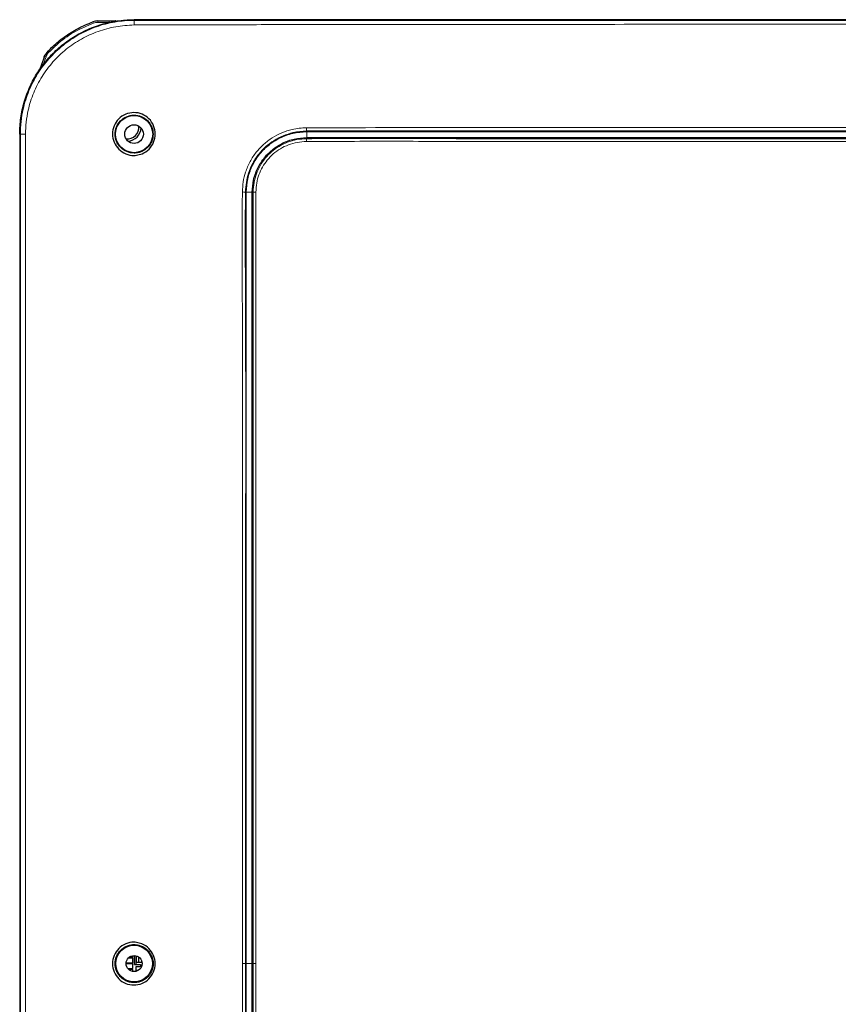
# Paper-space layout 'Sheet2' of a CAD drawing. Header units: millimetres. Extents: x 0 to 1118, y 0 to 864.
# Tile 69 of 79: x 753 to 824, y 606 to 692. Entities that reach past the tile are written whole.
import ezdxf

# ---------------------------------------------------------------- set-up
doc = ezdxf.new("R2010")
doc.units = ezdxf.units.MM

psp = doc.layouts.new('Sheet2')

# ---------------------------------------------------------------- linework, layer by layer
at = {"color": 7, "linetype": 'Continuous', "lineweight": 18}
for p, q in [((758.954906, 692.188797), (758.997932, 692.071435)), ((759.38517, 692.265182), (759.38517, 692.140182)), ((760.387273, 692.140182), (759.38517, 692.140182)), ((760.387273, 692.265182), (760.387273, 692.140182)), ((762.553437, 692.314332), (762.553437, 692.372894)), ((755.013222, 689.614543), (755.103404, 689.527986)), ((754.611256, 688.456117), (754.493794, 688.49887)), ((754.857892, 689.133745), (754.611256, 688.456117)), ((754.74043, 689.176498), (754.857892, 689.133745)), ((777.643446, 682.600899), (777.632622, 682.636886)), ((777.649799, 682.069887), (777.643446, 682.600899)), ((752.615568, 682.377183), (752.557726, 682.377183)), ((777.634112, 681.971621), (777.649799, 682.069887)), ((772.358444, 677.311997), (772.298333, 677.312733)), ((772.889952, 677.303516), (772.358444, 677.311997)), ((772.96792, 677.301982), (772.889952, 677.303516)), ((772.295117, 609.87718), (772.021554, 609.87718)), ((772.357497, 609.87718), (772.295117, 609.87718)), ((772.889072, 609.877184), (772.357497, 609.87718)), ((772.967053, 609.877185), (772.889072, 609.877184)), ((773.203065, 609.877185), (772.967053, 609.877185))]:
    psp.add_line(p, q, dxfattribs=at)
at = {"color": 7, "linetype": 'Continuous', "lineweight": 25}
for p, q in [((759.38517, 692.265182), (760.387273, 692.265182)), ((761.94185, 692.349822), (762.035166, 692.363828)), ((762.035166, 692.363828), (762.551914, 692.377183)), ((908.803437, 692.372894), (762.553437, 692.372894)), ((754.458674, 688.40238), (754.493794, 688.49887)), ((754.493794, 688.49887), (754.74043, 689.176498)), ((754.676327, 689.131298), (754.664665, 688.968335)), ((754.368533, 688.125132), (754.364873, 688.12178)), ((754.373325, 688.167885), (754.372105, 688.164533)), ((752.557726, 682.25222), (752.553437, 682.252183)), ((752.553437, 682.252183), (752.553437, 537.502183)), ((752.557726, 682.377183), (752.557726, 537.377183)), ((762.453704, 610.352183), (762.039263, 610.352183)), ((762.136791, 610.439683), (762.453704, 610.439683)), ((762.453704, 610.439683), (762.453704, 610.570041)), ((762.453704, 609.939683), (762.453704, 610.352183)), ((762.578437, 609.808433), (762.578437, 610.576736)), ((762.703437, 610.560922), (762.703437, 609.808433)), ((762.753437, 609.995933), (762.753437, 610.548003)), ((762.978437, 609.995933), (762.978437, 610.433397)), ((763.203437, 610.13699), (763.203437, 609.995933)), ((762.453704, 609.852183), (761.853883, 609.852183)), ((761.856233, 609.939683), (762.453704, 609.939683)), ((762.007, 609.439683), (762.453704, 609.439683)), ((762.453704, 609.352183), (762.09043, 609.352183)), ((762.453704, 609.439683), (762.453704, 609.852183)), ((762.453704, 609.184324), (762.453704, 609.352183)), ((762.578437, 609.808433), (763.103437, 609.808433)), ((762.703437, 609.995933), (762.753437, 609.995933)), ((762.703437, 609.583433), (762.703437, 609.193443)), ((763.103437, 609.583433), (762.703437, 609.583433)), ((762.703437, 609.295933), (762.878437, 609.295933)), ((762.753437, 609.995933), (762.978437, 609.995933)), ((762.878437, 609.257203), (762.878437, 609.295933)), ((762.978437, 609.995933), (763.203437, 609.995933)), ((763.103437, 609.808433), (763.103437, 609.583433))]:
    psp.add_line(p, q, dxfattribs=at)
at = {"color": 7, "linetype": 'Continuous', "lineweight": 25, "flags": 128}
for points in [[(772.357497, 609.87718), (772.357508, 647.640678), (772.357513, 655.058508), (772.357519, 662.476337), (772.357526, 669.894167), (772.358444, 677.311997)], [(772.889072, 609.877184), (772.889063, 647.63593), (772.889059, 655.052827), (772.889054, 662.469723), (772.889048, 669.88662), (772.889952, 677.303516)], [(772.357501, 542.445379), (772.357497, 565.373208), (772.357497, 580.207868), (772.357497, 595.042536), (772.357497, 609.87718)], [(772.889069, 542.448322), (772.889073, 565.373212), (772.889072, 580.207872), (772.889072, 595.04254), (772.889072, 609.877184)]]:
    psp.add_lwpolyline(points, dxfattribs=at)
at = {"color": 7, "linetype": 'Continuous', "lineweight": 18, "flags": 128}
for points in [[(772.967053, 609.877185), (772.967053, 613.177334), (772.967052, 626.377929), (772.967043, 651.839956), (772.967042, 653.164693), (772.967027, 666.479607), (772.967017, 673.137064), (772.966545, 676.464911), (772.96792, 677.301982)], [(772.967047, 542.448855), (772.967052, 545.748994), (772.967053, 558.949546), (772.967053, 584.413366), (772.967053, 593.376463), (772.967053, 606.577041), (772.967053, 609.877185)], [(773.203065, 609.877185), (773.203065, 609.377185), (773.203065, 607.377185), (773.203065, 599.377185), (773.203065, 567.377185), (773.203065, 566.975307), (773.20306, 542.44954)]]:
    psp.add_lwpolyline(points, dxfattribs=at)
at = {"color": 7, "linetype": 'Continuous', "lineweight": 25}
for centre, radius in [((762.553437, 682.377183), 1.625), ((762.553437, 682.377183), 0.81411), ((762.553437, 609.877183), 1.600999), ((762.553437, 609.877183), 0.7)]:
    psp.add_circle(centre, radius, dxfattribs=at)
for centre, radius, start, end in [((759.38517, 691.015182), 1.25, 90, 110.13367074), ((760.938647, 692.140182), 0.125, 66.88464891, 90.00403988), ((755.915046, 688.748972), 1.25, 136.17510302, 160), ((754.460373, 688.136483), 0.092539, 160.16332174, 187.04535541), ((761.928437, 683.002183), 1.05, 266.13216277, 3.86783723), ((761.928437, 683.002183), 1.25, 274.52794828, 355.47205174)]:
    psp.add_arc(centre, radius, start, end, dxfattribs=at)
at = {"color": 7, "linetype": 'Continuous', "lineweight": 18}
for centre, radius, start, end in [((759.38517, 691.015182), 1.125, 90, 110.13367074), ((760.858054, 692.227079), 0.056294, 137.40099329, 184.22682063), ((769.846842, 691.994667), 7.300408, 177.49036759, 180.65178899), ((755.915046, 688.748972), 1.125, 136.17510302, 160), ((754.427481, 688.095009), 0.308949, 66.24907624, 84.2051742), ((780.700184, 682.886755), 3.077722, 179.11945113, 184.65675395), ((752.96306, 644.590844), 37.787936, 89.85049211, 90.52689065), ((780.180283, 681.798355), 2.552059, 176.10704079, 181.58810735), ((771.289179, 628.979436), 48.34383, 88.80389096, 89.13352552), ((775.252895, 808.374319), 131.092253, 269.0012678, 269.1044209)]:
    psp.add_arc(centre, radius, start, end, dxfattribs=at)
at = {"color": 7, "linetype": 'Continuous', "lineweight": 25}
for points, knots in [([(752.557726, 682.377183), (752.559014, 682.495522), (752.562882, 682.850654), (752.606915, 683.441587), (752.707348, 684.145313), (752.857851, 684.840177), (753.056891, 685.522683), (753.303993, 686.189332), (753.598378, 686.836489), (753.938039, 687.461054), (754.320959, 688.060063), (754.74518, 688.630568), (755.208716, 689.169636), (755.709659, 689.674153), (756.245467, 690.141459), (756.813003, 690.569645), (757.409337, 690.956725), (758.031497, 691.30073), (758.569043, 691.549846), (759.118803, 691.769454), (759.679994, 691.959337), (760.367861, 692.139165), (761.077496, 692.271007), (761.807217, 692.356589), (762.304236, 692.367449), (762.553437, 692.372894)], [0, 0, 0, 0, 0.022615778, 0.067868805, 0.113121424, 0.158373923, 0.203626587, 0.248879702, 0.294133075, 0.339385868, 0.384638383, 0.429890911, 0.475143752, 0.520397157, 0.565650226, 0.610902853, 0.656155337, 0.701407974, 0.74666106, 0.769276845, 0.81452992, 0.859782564, 0.905035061, 0.95238529, 1, 1, 1, 1]), ([(755.013222, 689.614543), (755.305371, 689.899749), (755.766478, 690.349897), (756.650115, 691.020611), (757.647026, 691.651009), (758.516303, 692.008448), (758.954906, 692.188797)], [0, 0, 0, 0, 0.257739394, 0.406797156, 0.70069387, 1, 1, 1, 1]), ([(760.387273, 692.265182), (760.414607, 692.265182), (760.538835, 692.265182), (760.682444, 692.265182), (760.797451, 692.265182), (760.816616, 692.265182)], [0, 0, 0, 0, 0.1903474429, 0.8650760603, 1, 1, 1, 1]), ([(760.816616, 692.265182), (760.823766, 692.265182), (760.843339, 692.265182), (760.875392, 692.265182), (760.907719, 692.265182), (760.929424, 692.265182), (760.939223, 692.265182), (760.937836, 692.265182), (760.937534, 692.265182)], [0, 0, 0, 0, 0.123493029, 0.338050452, 0.552369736, 0.757835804, 0.947313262, 1, 1, 1, 1]), ([(754.757137, 689.295259), (754.757249, 689.295372), (754.760195, 689.298364), (754.803853, 689.342364), (754.852469, 689.391586), (754.894746, 689.432519), (754.900743, 689.438326)], [0, 0, 0, 0, 0.0152824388, 0.4043970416, 0.9155065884, 1, 1, 1, 1]), ([(754.75714, 689.295257), (754.756425, 689.294535), (754.749507, 689.287537), (754.74838, 689.286374), (754.74727, 689.285246), (754.747044, 689.285015), (754.746787, 689.284753), (754.746369, 689.284326), (754.745594, 689.283527), (754.730669, 689.267993), (754.704451, 689.231855), (754.681377, 689.179097), (754.679289, 689.143312), (754.678581, 689.131171)], [0, 0, 0, 0, 0.029687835, 0.287499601, 0.31876194, 0.334805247, 0.343421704, 0.347946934, 0.351551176, 0.359661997, 0.592085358, 0.861613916, 1, 1, 1, 1]), ([(754.373325, 688.167885), (754.374558, 688.171271), (754.378351, 688.181694), (754.388287, 688.208993), (754.414918, 688.282158), (754.439235, 688.34897), (754.458674, 688.40238)], [0, 0, 0, 0, 0.063700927, 0.196051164, 0.357318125, 1, 1, 1, 1]), ([(762.764318, 680.527311), (762.688898, 680.520572), (762.371581, 680.492218), (761.805954, 680.612514), (761.182145, 681.019266), (760.767782, 681.642652), (760.615113, 682.376372), (760.763537, 683.112408), (761.175124, 683.740914), (761.800565, 684.155101), (762.53286, 684.307252), (763.264074, 684.158889), (763.886175, 683.749337), (764.30334, 683.128087), (764.453473, 682.392409), (764.305839, 681.654433), (763.893416, 681.030756), (763.333696, 680.647475), (762.929635, 680.5622), (762.764318, 680.527311)], [0, 0, 0, 0, 0.019473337, 0.081930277, 0.144368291, 0.206795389, 0.269251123, 0.331764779, 0.394305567, 0.456829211, 0.519288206, 0.581676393, 0.644048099, 0.706517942, 0.769341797, 0.831851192, 0.894289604, 0.956749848, 1, 1, 1, 1]), ([(762.760389, 680.731007), (762.811444, 680.738814), (762.972882, 680.763497), (763.321635, 680.880534), (763.770156, 681.187035), (764.130286, 681.73032), (764.253788, 682.36521), (764.155186, 682.893388), (763.95926, 683.282395), (763.674811, 683.635298), (763.203256, 683.948759), (762.655902, 684.05599), (762.215095, 684.009643), (761.78977, 683.874688), (761.330535, 683.555411), (760.977548, 683.00254), (760.858827, 682.370681), (760.962088, 681.842296), (761.163093, 681.45715), (761.443561, 681.112941), (761.909584, 680.804412), (762.412007, 680.701083), (762.693504, 680.725262), (762.760389, 680.731007)], [0, 0, 0, 0, 0.01497468, 0.04735024, 0.105789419, 0.16861249, 0.230455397, 0.287724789, 0.32047995, 0.355906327, 0.418310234, 0.480733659, 0.513571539, 0.54595819, 0.609105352, 0.670602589, 0.730581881, 0.790285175, 0.822268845, 0.855597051, 0.91804263, 0.980526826, 1, 1, 1, 1]), ([(772.358444, 677.311997), (772.383267, 677.697583), (772.433097, 678.471597), (772.823314, 679.577476), (773.431341, 680.575757), (774.258622, 681.430403), (775.270482, 682.086898), (776.42559, 682.513172), (777.237151, 682.571632), (777.643446, 682.600899)], [0, 0, 0, 0, 0.139310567, 0.279648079, 0.419346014, 0.559840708, 0.706461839, 0.853044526, 1, 1, 1, 1]), ([(893.723288, 682.637237), (893.723283, 682.637237), (891.238178, 682.653963), (886.26784, 682.625719), (876.325339, 682.635262), (864.266684, 682.625892), (850.091519, 682.625595), (836.287162, 682.624133), (822.482766, 682.625698), (808.679259, 682.624731), (794.877643, 682.639237), (784.529181, 682.611817), (778.781531, 682.647855), (777.632627, 682.636886), (777.632622, 682.636886)], [0, 0, 0, 0, 0.000000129, 0.064243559, 0.128487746, 0.256980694, 0.375867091, 0.494753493, 0.613639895, 0.732526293, 0.851412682, 0.970299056, 0.999999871, 1, 1, 1, 1]), ([(777.643446, 682.600899), (778.710692, 682.6009), (780.844743, 682.600901), (784.654294, 682.600902), (790.387008, 682.600902), (800.389973, 682.600902), (813.482066, 682.600902), (828.347208, 682.600902), (842.638394, 682.6009), (856.931294, 682.60091), (870.656949, 682.600874), (881.267432, 682.600969), (888.76283, 682.600812), (892.062387, 682.601111), (893.712571, 682.60126)], [0, 0, 0, 0, 0.0275973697, 0.0551833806, 0.0984999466, 0.1758100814, 0.3137620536, 0.43686363, 0.559945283, 0.683048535, 0.8062103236, 0.914679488, 0.957329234, 1, 1, 1, 1]), ([(772.889952, 677.303516), (772.912113, 677.653527), (772.956379, 678.352649), (773.308242, 679.349956), (773.854981, 680.247529), (774.599149, 681.016425), (775.509124, 681.607138), (776.550237, 681.990882), (777.282096, 682.043467), (777.649799, 682.069887)], [0, 0, 0, 0, 0.140298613, 0.280236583, 0.419616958, 0.559848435, 0.706288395, 0.852432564, 1, 1, 1, 1]), ([(777.649799, 682.069887), (778.716005, 682.06988), (780.848209, 682.069865), (784.655888, 682.069859), (790.387722, 682.069862), (800.390532, 682.06986), (813.482478, 682.069861), (828.347388, 682.069861), (842.638214, 682.069858), (856.930834, 682.06987), (870.656275, 682.069833), (881.266143, 682.069926), (888.760123, 682.069773), (892.058327, 682.07008), (893.707771, 682.070234)], [0, 0, 0, 0, 0.0275731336, 0.055140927, 0.0984609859, 0.1757773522, 0.3137404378, 0.4368533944, 0.5599434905, 0.6830531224, 0.8062283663, 0.9147062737, 0.9573442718, 1, 1, 1, 1]), ([(762.765364, 611.729578), (762.927791, 611.695376), (763.328056, 611.611093), (763.884203, 611.232421), (764.301284, 610.61341), (764.449076, 609.876004), (764.298328, 609.141517), (763.884457, 608.518255), (763.260837, 608.109011), (762.530803, 607.95993), (761.800999, 608.109935), (761.177626, 608.519831), (760.764768, 609.143431), (760.614201, 609.877383), (760.765301, 610.611163), (761.178437, 611.235929), (761.801846, 611.643316), (762.368805, 611.764986), (762.687769, 611.736507), (762.765364, 611.729578)], [0, 0, 0, 0, 0.0426250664, 0.1050400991, 0.1675041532, 0.2302758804, 0.2927225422, 0.3551449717, 0.4176171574, 0.4801195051, 0.5426254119, 0.605100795, 0.6675344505, 0.7299565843, 0.7924127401, 0.854905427, 0.917415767, 0.9799094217, 1, 1, 1, 1]), ([(762.761487, 608.230073), (762.826331, 608.24049), (763.006644, 608.269458), (763.350638, 608.397092), (763.692686, 608.63896), (763.950308, 608.954734), (764.153168, 609.340467), (764.25825, 609.875862), (764.153999, 610.411775), (763.950984, 610.798765), (763.693205, 611.114739), (763.351287, 611.357947), (762.94276, 611.506175), (762.557141, 611.553359), (762.17151, 611.506234), (761.762545, 611.35796), (761.420522, 611.114472), (761.162955, 610.798493), (760.96036, 610.412416), (760.855918, 609.877447), (760.960209, 609.342573), (761.162425, 608.956685), (761.419744, 608.640646), (761.761679, 608.396625), (762.170255, 608.249075), (762.490982, 608.206725), (762.692958, 608.224158), (762.761487, 608.230073)], [0, 0, 0, 0, 0.019001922, 0.052839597, 0.105280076, 0.137878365, 0.169586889, 0.230099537, 0.290753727, 0.322547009, 0.355238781, 0.407617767, 0.441429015, 0.480245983, 0.519038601, 0.552853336, 0.605376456, 0.637975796, 0.669687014, 0.73023192, 0.7906999, 0.822391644, 0.854984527, 0.907519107, 0.941321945, 0.980090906, 1, 1, 1, 1])]:
    psp.add_open_spline(points, degree=3, knots=knots, dxfattribs=at)
at = {"color": 7, "linetype": 'Continuous', "lineweight": 18}
for points, knots in [([(752.615568, 682.377183), (752.615568, 682.377188), (752.61555, 682.743211), (752.656854, 683.475897), (752.869501, 684.750183), (753.318789, 686.169351), (754.083843, 687.666204), (755.093464, 689.010982), (756.311658, 690.171661), (757.710919, 691.106839), (759.245614, 691.79931), (760.875963, 692.217657), (761.994955, 692.314455), (762.553432, 692.314332), (762.553437, 692.314332)], [0, 0, 0, 0, 0.000000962, 0.07042472, 0.14085111, 0.248129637, 0.355407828, 0.462779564, 0.570144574, 0.677612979, 0.785072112, 0.892538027, 0.999999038, 1, 1, 1, 1]), ([(762.546907, 691.91162), (762.012384, 691.878249), (760.943371, 691.811511), (759.387394, 691.384585), (757.924214, 690.719281), (756.591216, 689.820425), (755.430681, 688.710074), (754.46889, 687.42551), (753.738167, 685.996993), (753.311263, 684.64309), (753.098843, 683.42719), (753.074057, 682.728161), (753.061664, 682.378652)], [0, 0, 0, 0, 0.107661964, 0.215316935, 0.322795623, 0.430279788, 0.537571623, 0.644868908, 0.752052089, 0.859235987, 0.929619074, 1, 1, 1, 1]), ([(758.997932, 692.071435), (758.470889, 691.848126), (757.401525, 691.395034), (756.104727, 690.498171), (755.392824, 689.808406), (755.103404, 689.527986)], [0, 0, 0, 0, 0.3657795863, 0.7421619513, 1, 1, 1, 1]), ([(763.024165, 691.919068), (763.02416, 691.919068), (762.865076, 691.916312), (762.705989, 691.913966), (762.546907, 691.91162)], [0, 0, 0, 0, 0.0000314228, 1, 1, 1, 1]), ([(762.553437, 692.314332), (763.65188, 692.314249), (765.848763, 692.314083), (770.242566, 692.314052), (777.931695, 692.313874), (793.309967, 692.313666), (824.066486, 692.3134), (860.790914, 692.313293), (891.318063, 692.314046), (904.917815, 692.313982), (908.155818, 692.314273), (908.803437, 692.314332)], [0, 0, 0, 0, 0.022532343, 0.045064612, 0.090129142, 0.180258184, 0.360516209, 0.721031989, 0.933578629, 0.986715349, 1, 1, 1, 1]), ([(908.332536, 691.919104), (908.332531, 691.919104), (907.842335, 691.921613), (904.761468, 691.936101), (891.318774, 691.94179), (860.791118, 691.984448), (824.066396, 691.982108), (793.309639, 691.962458), (777.931236, 691.947115), (770.24201, 691.935413), (766.005282, 691.932078), (763.965483, 691.923959), (763.02417, 691.919068), (763.024165, 691.919068)], [0, 0, 0, 0, 0.0000001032, 0.010120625, 0.0636075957, 0.277533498, 0.6403880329, 0.8218155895, 0.9125295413, 0.9578865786, 0.9805655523, 0.9999998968, 1, 1, 1, 1]), ([(754.73767, 689.168915), (754.718929, 689.156399), (754.68186, 689.131646), (754.681206, 689.131176), (754.680882, 689.130944)], [0, 0, 0, 0, 0.505591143, 1, 1, 1, 1]), ([(772.020247, 677.317739), (772.035947, 677.611919), (772.067332, 678.199999), (772.285971, 679.099017), (772.665637, 679.982834), (773.20476, 680.80416), (773.866061, 681.503674), (774.619297, 682.079365), (775.463922, 682.513964), (776.467871, 682.851798), (777.203964, 682.904222), (777.622825, 682.934053)], [0, 0, 0, 0, 0.100376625, 0.200657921, 0.313929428, 0.427190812, 0.534164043, 0.641132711, 0.749188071, 0.857279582, 1, 1, 1, 1]), ([(777.632622, 682.636886), (777.632617, 682.636886), (777.234424, 682.633082), (776.533018, 682.556932), (775.57705, 682.253594), (774.773306, 681.842402), (774.056289, 681.298279), (773.426089, 680.634149), (772.913115, 679.853627), (772.549309, 679.01216), (772.348342, 678.154895), (772.302976, 677.593454), (772.298334, 677.312738), (772.298333, 677.312733)], [0, 0, 0, 0, 0.000001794, 0.142938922, 0.250679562, 0.358386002, 0.465275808, 0.572174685, 0.685413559, 0.79866445, 0.899275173, 0.999998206, 1, 1, 1, 1]), ([(777.622825, 682.934053), (778.772721, 682.934949), (784.522003, 682.939429), (794.872637, 682.94568), (808.675997, 682.951384), (822.481185, 682.954472), (836.287233, 682.955786), (850.093252, 682.95336), (864.270125, 682.954718), (876.33069, 682.933331), (886.274925, 682.960954), (891.246562, 682.94326), (893.732367, 682.934413)], [0, 0, 0, 0, 0.029721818, 0.148603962, 0.267485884, 0.386367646, 0.505249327, 0.624131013, 0.743012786, 0.871500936, 0.935750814, 1, 1, 1, 1]), ([(752.615568, 537.377183), (752.615736, 545.395041), (752.616073, 561.430775), (752.615431, 585.597438), (752.615577, 602.079583), (752.615575, 611.877183), (752.61558, 618.877183), (752.615485, 634.127196), (752.616116, 656.627192), (752.615751, 673.793858), (752.615568, 682.377183)], [0, 0, 0, 0, 0.165886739, 0.331773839, 0.499999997, 0.506896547, 0.534482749, 0.644827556, 0.822413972, 1, 1, 1, 1]), ([(753.061664, 682.378652), (753.055277, 677.254971), (753.042502, 667.00759), (753.075941, 642.840442), (753.060637, 623.463624), (753.060787, 607.877183), (753.060499, 600.877183), (753.066175, 585.626913), (753.028403, 563.126431), (753.050577, 545.959274), (753.061664, 537.375713)], [0, 0, 0, 0, 0.106005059, 0.212010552, 0.499999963, 0.506896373, 0.534482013, 0.644824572, 0.822412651, 1, 1, 1, 1]), ([(772.96792, 677.301982), (772.96792, 677.301987), (772.972409, 677.583086), (773.016649, 678.12706), (773.226331, 678.908199), (773.557173, 679.623797), (774.003218, 680.272827), (774.558677, 680.847611), (775.215996, 681.325081), (775.966025, 681.690626), (776.782061, 681.921353), (777.35003, 681.954861), (777.634112, 681.971621)], [0, 0, 0, 0, 0.000002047, 0.11510722, 0.222279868, 0.329487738, 0.436404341, 0.543304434, 0.655373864, 0.767407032, 0.88366344, 1, 1, 1, 1]), ([(777.629204, 681.727627), (777.359383, 681.711739), (776.819933, 681.679975), (776.045367, 681.461239), (775.334101, 681.114552), (774.711238, 680.662028), (774.184974, 680.117374), (773.762095, 679.502586), (773.450158, 678.825119), (773.245594, 678.083437), (773.218164, 677.566747), (773.203901, 677.298081)], [0, 0, 0, 0, 0.1164746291, 0.2328665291, 0.3447736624, 0.4567185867, 0.5634990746, 0.6702957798, 0.7772550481, 0.8841783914, 1, 1, 1, 1]), ([(893.72936, 681.727964), (892.580262, 681.727829), (886.834857, 681.727159), (876.490767, 681.727861), (862.69554, 681.727845), (848.898076, 681.727905), (835.099552, 681.728411), (821.301073, 681.726581), (807.122327, 681.733271), (795.054211, 681.71028), (785.096376, 681.757739), (780.118239, 681.737664), (777.629204, 681.727627)], [0, 0, 0, 0, 0.029705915, 0.148527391, 0.267348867, 0.386170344, 0.50499182, 0.623813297, 0.742634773, 0.871310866, 0.935656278, 1, 1, 1, 1]), ([(777.634112, 681.971621), (777.634117, 681.971621), (780.122995, 681.99716), (785.101705, 681.994727), (795.058912, 681.95835), (807.125991, 681.976014), (821.302901, 681.970917), (835.099628, 681.972332), (848.896389, 681.971937), (862.692094, 681.971847), (876.48556, 681.971868), (886.828927, 681.971175), (892.574196, 681.971832), (893.723746, 681.971964)], [0, 0, 0, 0, 0.000000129, 0.064352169, 0.128705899, 0.257377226, 0.376194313, 0.495011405, 0.613828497, 0.732645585, 0.851462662, 0.970279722, 1, 1, 1, 1]), ([(772.021554, 609.87718), (772.021554, 610.043846), (772.021554, 610.87718), (772.021566, 614.37718), (772.021073, 628.377179), (772.026419, 644.189515), (772.018079, 659.554587), (772.032612, 666.06064), (771.988626, 671.895135), (772.009707, 675.510238), (772.020247, 677.317739)], [0, 0, 0, 0, 0.007413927, 0.037069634, 0.155692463, 0.630183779, 0.74045832, 0.839186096, 0.919595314, 1, 1, 1, 1]), ([(772.298333, 677.312733), (772.298333, 677.312728), (772.268606, 675.506299), (772.270336, 671.892547), (772.335901, 658.846903), (772.292519, 645.942766), (772.295442, 632.626253), (772.294904, 624.303419), (772.29513, 616.535445), (772.295119, 610.98689), (772.295117, 609.87718)], [0, 0, 0, 0, 0.000000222, 0.080373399, 0.160751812, 0.580375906, 0.654427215, 0.753162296, 0.950632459, 1, 1, 1, 1]), ([(773.203901, 677.298081), (773.2034, 677.020658), (773.200895, 675.633655), (773.204754, 672.027494), (773.201787, 664.260456), (773.203254, 655.383845), (773.203021, 646.507236), (773.203072, 639.849779), (773.203059, 631.525618), (773.203066, 621.534754), (773.203065, 613.763041), (773.203065, 609.877185)], [0, 0, 0, 0, 0.012344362, 0.06171703, 0.160461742, 0.357951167, 0.45669588, 0.555440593, 0.654185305, 0.827092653, 1, 1, 1, 1]), ([(772.01929, 542.443394), (772.020218, 550.6207), (772.022577, 571.381134), (772.021542, 592.759018), (772.021555, 607.05964), (772.021554, 608.777132), (772.021554, 609.87718)], [0, 0, 0, 0, 0.363792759, 0.923592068, 0.951060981, 1, 1, 1, 1]), ([(772.295117, 609.87718), (772.295117, 609.710513), (772.295117, 608.87718), (772.295117, 605.37718), (772.295116, 591.37718), (772.295125, 577.909891), (772.295111, 558.932538), (772.296262, 550.621854), (772.297395, 542.445125)], [0, 0, 0, 0, 0.007414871, 0.037074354, 0.155712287, 0.630264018, 0.636223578, 1, 1, 1, 1])]:
    psp.add_open_spline(points, degree=3, knots=knots, dxfattribs=at)

doc.saveas('drawing.dxf')
